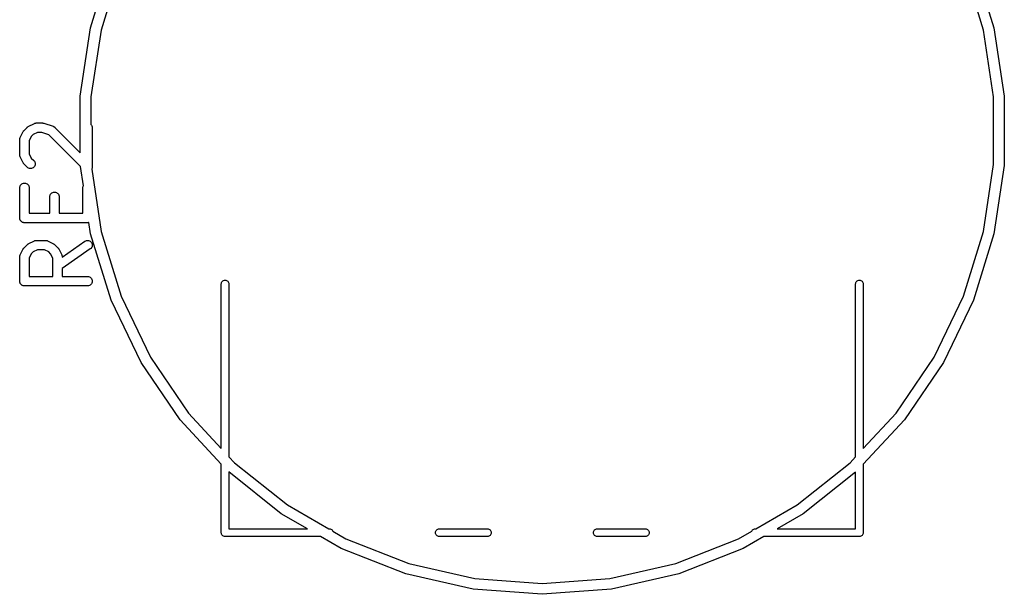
# Model space of a CAD drawing. Extents: x 3.09 to 8.99, y -6.18 to -2.41.
# Tile 19 of 119: x 4.02 to 4.64, y -4.12 to -3.76. Entities that reach past the tile are written whole.
import ezdxf

# ---------------------------------------------------------------- set-up
doc = ezdxf.new("R2010")
doc.units = 0
doc.header["$MEASUREMENT"] = 0
doc.layers.add('BLACK', color=7, linetype='CONTINUOUS')

msp = doc.modelspace()

# ---------------------------------------------------------------- linework, layer by layer
at = {"layer": 'BLACK', "linetype": 'CONTINUOUS'}
for p, q in [((4.0685, -3.76575), (4.08122, -3.72451)), ((4.61878, -3.72451), (4.6315, -3.76575)), ((4.08745, -3.72696), (4.07502, -3.76724)), ((4.62498, -3.76724), (4.61255, -3.72696)), ((4.06207, -3.80842), (4.0685, -3.76575)), ((4.07502, -3.76724), (4.06874, -3.80892)), ((4.63126, -3.80892), (4.62498, -3.76724)), ((4.6315, -3.76575), (4.63793, -3.80842)), ((4.06207, -3.8437), (4.06207, -3.80842)), ((4.06874, -3.80892), (4.06874, -3.82601)), ((4.63126, -3.85108), (4.63126, -3.80892)), ((4.63793, -3.80842), (4.63793, -3.85158)), ((4.02705, -3.82973), (4.02892, -3.82785)), ((4.02892, -3.82785), (4.02895, -3.82782)), ((4.02895, -3.82782), (4.02908, -3.82772)), ((4.02908, -3.82772), (4.0292, -3.82761)), ((4.0292, -3.82761), (4.0293, -3.82754)), ((4.0293, -3.82754), (4.0294, -3.82747)), ((4.0294, -3.82747), (4.02955, -3.82739)), ((4.02955, -3.82739), (4.02969, -3.8273)), ((4.02969, -3.8273), (4.03344, -3.82543)), ((4.03344, -3.82543), (4.03347, -3.82541)), ((4.03347, -3.82541), (4.03356, -3.82538)), ((4.03356, -3.82538), (4.03363, -3.82534)), ((4.03363, -3.82534), (4.03383, -3.82528)), ((4.03383, -3.82528), (4.03402, -3.82521)), ((4.03402, -3.82521), (4.0341, -3.8252)), ((4.0341, -3.8252), (4.03418, -3.82517)), ((4.03418, -3.82517), (4.03439, -3.82515)), ((4.03439, -3.82515), (4.03458, -3.82512)), ((4.03458, -3.82512), (4.03467, -3.82512)), ((4.03467, -3.82512), (4.03476, -3.82511)), ((4.03476, -3.82511), (4.03851, -3.82511)), ((4.03851, -3.82511), (4.03855, -3.82511)), ((4.03855, -3.82511), (4.03871, -3.82513)), ((4.03871, -3.82513), (4.03888, -3.82514)), ((4.03888, -3.82514), (4.039, -3.82517)), ((4.039, -3.82517), (4.03912, -3.82518)), ((4.03912, -3.82518), (4.03928, -3.82523)), ((4.03928, -3.82523), (4.03944, -3.82527)), ((4.03944, -3.82527), (4.04507, -3.82714)), ((4.04507, -3.82714), (4.0451, -3.82715)), ((4.0451, -3.82715), (4.04518, -3.82719)), ((4.04518, -3.82719), (4.04527, -3.82722)), ((4.04527, -3.82722), (4.04544, -3.82731)), ((4.04544, -3.82731), (4.04563, -3.8274)), ((4.04563, -3.8274), (4.0457, -3.82745)), ((4.0457, -3.82745), (4.04577, -3.82749)), ((4.04577, -3.82749), (4.04593, -3.82762)), ((4.04593, -3.82762), (4.04609, -3.82774)), ((4.04609, -3.82774), (4.04615, -3.8278)), ((4.04615, -3.8278), (4.04622, -3.82785)), ((4.04622, -3.82785), (4.06207, -3.8437)), ((4.06874, -3.82601), (4.06909, -3.82643)), ((4.06909, -3.82643), (4.06936, -3.82694)), ((4.06936, -3.82694), (4.06953, -3.82749)), ((4.06953, -3.82749), (4.06958, -3.82807)), ((4.06958, -3.82807), (4.06958, -3.85244)), ((4.02435, -3.83515), (4.02437, -3.83495)), ((4.02437, -3.83495), (4.0244, -3.83487)), ((4.0244, -3.83487), (4.02441, -3.83478)), ((4.02441, -3.83478), (4.02448, -3.83459)), ((4.02448, -3.83459), (4.02455, -3.8344)), ((4.02455, -3.8344), (4.02459, -3.83433)), ((4.02459, -3.83433), (4.02462, -3.83425)), ((4.02462, -3.83425), (4.02649, -3.8305)), ((4.02649, -3.8305), (4.02651, -3.83046)), ((4.02651, -3.83046), (4.0266, -3.83032)), ((4.0266, -3.83032), (4.02668, -3.83017)), ((4.02668, -3.83017), (4.02676, -3.83008)), ((4.02676, -3.83008), (4.02683, -3.82998)), ((4.02683, -3.82998), (4.02694, -3.82986)), ((4.02694, -3.82986), (4.02705, -3.82973)), ((4.03156, -3.83357), (4.03021, -3.83626)), ((4.03276, -3.83237), (4.03156, -3.83357)), ((4.03546, -3.83102), (4.03276, -3.83237)), ((4.03803, -3.83102), (4.03546, -3.83102)), ((4.04254, -3.83252), (4.03803, -3.83102)), ((4.06215, -3.85214), (4.04254, -3.83252)), ((4.02431, -3.83535), (4.02435, -3.83515)), ((4.02432, -3.83544), (4.02431, -3.83535)), ((4.02431, -3.83552), (4.02432, -3.83544)), ((4.02431, -3.83557), (4.02431, -3.83552)), ((4.02431, -3.84494), (4.02431, -3.83557)), ((4.03021, -3.83626), (4.03021, -3.84424)), ((4.02431, -3.84503), (4.02431, -3.84494)), ((4.02431, -3.84511), (4.02431, -3.84503)), ((4.02434, -3.84531), (4.02431, -3.84511)), ((4.02436, -3.84551), (4.02434, -3.84531)), ((4.02439, -3.8456), (4.02436, -3.84551)), ((4.0244, -3.84568), (4.02439, -3.8456)), ((4.02447, -3.84587), (4.0244, -3.84568)), ((4.02453, -3.84607), (4.02447, -3.84587)), ((4.02457, -3.84614), (4.02453, -3.84607)), ((4.0246, -3.84622), (4.02457, -3.84614)), ((4.02462, -3.84626), (4.0246, -3.84622)), ((4.02649, -3.85001), (4.02462, -3.84626)), ((4.03021, -3.84424), (4.03156, -3.84694)), ((4.03156, -3.84694), (4.0331, -3.84848)), ((4.02658, -3.85015), (4.02649, -3.85001)), ((4.02666, -3.8503), (4.02658, -3.85015)), ((4.02673, -3.85039), (4.02666, -3.8503)), ((4.0268, -3.8505), (4.02673, -3.85039)), ((4.02691, -3.85062), (4.0268, -3.8505)), ((4.02702, -3.85075), (4.02691, -3.85062)), ((4.02705, -3.85078), (4.02702, -3.85075)), ((4.02892, -3.85265), (4.02705, -3.85078)), ((4.02937, -3.85302), (4.02892, -3.85265)), ((4.02987, -3.85329), (4.02937, -3.85302)), ((4.03042, -3.85346), (4.02987, -3.85329)), ((4.031, -3.85352), (4.03042, -3.85346)), ((4.03157, -3.85346), (4.031, -3.85352)), ((4.03212, -3.8533), (4.03157, -3.85346)), ((4.03263, -3.85303), (4.03212, -3.8533)), ((4.03308, -3.85267), (4.03263, -3.85303)), ((4.03345, -3.85222), (4.03308, -3.85267)), ((4.0331, -3.84848), (4.03313, -3.84851)), ((4.03313, -3.84851), (4.03348, -3.84896)), ((4.03373, -3.85172), (4.03345, -3.85222)), ((4.03348, -3.84896), (4.03375, -3.84947)), ((4.0339, -3.85117), (4.03373, -3.85172)), ((4.03375, -3.84947), (4.03391, -3.85002)), ((4.03396, -3.8506), (4.0339, -3.85117)), ((4.03391, -3.85002), (4.03396, -3.8506)), ((4.06398, -3.86428), (4.06215, -3.85214)), ((4.06943, -3.85332), (4.06935, -3.85359)), ((4.06952, -3.85305), (4.06943, -3.85332)), ((4.06955, -3.85276), (4.06952, -3.85304)), ((4.06952, -3.85304), (4.06952, -3.85305)), ((4.06952, -3.85305), (4.06952, -3.85305)), ((4.06958, -3.85248), (4.06955, -3.85276)), ((4.06958, -3.85244), (4.06958, -3.85247)), ((4.06958, -3.85247), (4.06958, -3.85247)), ((4.06958, -3.85247), (4.06958, -3.85247)), ((4.06958, -3.85247), (4.06958, -3.85248)), ((4.62498, -3.89276), (4.63126, -3.85108)), ((4.63793, -3.85158), (4.6315, -3.89425)), ((4.06921, -3.85384), (4.06917, -3.85392)), ((4.06917, -3.85392), (4.07502, -3.89276)), ((4.06934, -3.8536), (4.06921, -3.85384)), ((4.06935, -3.85359), (4.06934, -3.8536)), ((4.06934, -3.8536), (4.06934, -3.8536)), ((4.02431, -3.86552), (4.02437, -3.86495)), ((4.02431, -3.86556), (4.02431, -3.86552)), ((4.02431, -3.88431), (4.02431, -3.86556)), ((4.02437, -3.86495), (4.02455, -3.8644)), ((4.02455, -3.8644), (4.02482, -3.86389)), ((4.02482, -3.86389), (4.02519, -3.86345)), ((4.02519, -3.86345), (4.02564, -3.86309)), ((4.02564, -3.86309), (4.02615, -3.86282)), ((4.02615, -3.86282), (4.02671, -3.86266)), ((4.02671, -3.86266), (4.02728, -3.86261)), ((4.02728, -3.86261), (4.02785, -3.86267)), ((4.02785, -3.86267), (4.0284, -3.86284)), ((4.0284, -3.86284), (4.02891, -3.86311)), ((4.02891, -3.86311), (4.02935, -3.86348)), ((4.02935, -3.86348), (4.02972, -3.86393)), ((4.02972, -3.86393), (4.02999, -3.86444)), ((4.02999, -3.86444), (4.03016, -3.86499)), ((4.03016, -3.86499), (4.03021, -3.86556)), ((4.03021, -3.86556), (4.03021, -3.88136)), ((4.06368, -3.86552), (4.06374, -3.86495)), ((4.06368, -3.86556), (4.06368, -3.86552)), ((4.06368, -3.88136), (4.06368, -3.86556)), ((4.06374, -3.86495), (4.06392, -3.8644)), ((4.06392, -3.8644), (4.06398, -3.86428)), ((4.04305, -3.87115), (4.04312, -3.87057)), ((4.04305, -3.87119), (4.04305, -3.87115)), ((4.04305, -3.88136), (4.04305, -3.87119)), ((4.04312, -3.87057), (4.04329, -3.87002)), ((4.04329, -3.87002), (4.04357, -3.86952)), ((4.04357, -3.86952), (4.04394, -3.86908)), ((4.04394, -3.86908), (4.04439, -3.86872)), ((4.04439, -3.86872), (4.0449, -3.86845)), ((4.0449, -3.86845), (4.04545, -3.86829)), ((4.04545, -3.86829), (4.04603, -3.86823)), ((4.04603, -3.86823), (4.0466, -3.86829)), ((4.0466, -3.86829), (4.04715, -3.86846)), ((4.04715, -3.86846), (4.04766, -3.86874)), ((4.04766, -3.86874), (4.0481, -3.86911)), ((4.0481, -3.86911), (4.04847, -3.86955)), ((4.04847, -3.86955), (4.04874, -3.87006)), ((4.04874, -3.87006), (4.0489, -3.87061)), ((4.0489, -3.87061), (4.04896, -3.87119)), ((4.04896, -3.87119), (4.04896, -3.88136)), ((4.03021, -3.88136), (4.04305, -3.88136)), ((4.04896, -3.88136), (4.06368, -3.88136)), ((4.02433, -3.88459), (4.02431, -3.88431)), ((4.02436, -3.88486), (4.02433, -3.88459)), ((4.02436, -3.88487), (4.02436, -3.88486)), ((4.02436, -3.88488), (4.02436, -3.88487)), ((4.02444, -3.88515), (4.02436, -3.88488)), ((4.02452, -3.88542), (4.02444, -3.88515)), ((4.02453, -3.88543), (4.02452, -3.88542)), ((4.02453, -3.88544), (4.02453, -3.88543)), ((4.02466, -3.88568), (4.02453, -3.88544)), ((4.02479, -3.88593), (4.02466, -3.88568)), ((4.0248, -3.88594), (4.02479, -3.88593)), ((4.02479, -3.88593), (4.02479, -3.88593)), ((4.02498, -3.88616), (4.0248, -3.88594)), ((4.02515, -3.88638), (4.02498, -3.88616)), ((4.02516, -3.88638), (4.02515, -3.88638)), ((4.02516, -3.88639), (4.02516, -3.88638)), ((4.02538, -3.88657), (4.02516, -3.88639)), ((4.02559, -3.88675), (4.02538, -3.88657)), ((4.0256, -3.88675), (4.02559, -3.88675)), ((4.02561, -3.88676), (4.0256, -3.88675)), ((4.02585, -3.88689), (4.02561, -3.88676)), ((4.0261, -3.88702), (4.02585, -3.88689)), ((4.02611, -3.88703), (4.0261, -3.88702)), ((4.02638, -3.88711), (4.02611, -3.88703)), ((4.02611, -3.88703), (4.02611, -3.88703)), ((4.02665, -3.8872), (4.02638, -3.88711)), ((4.02666, -3.8872), (4.02665, -3.8872)), ((4.02667, -3.8872), (4.02666, -3.8872)), ((4.02694, -3.88723), (4.02667, -3.8872)), ((4.02722, -3.88726), (4.02694, -3.88723)), ((4.02724, -3.88726), (4.02722, -3.88726)), ((4.02726, -3.88726), (4.02724, -3.88726)), ((4.02724, -3.88726), (4.02724, -3.88726)), ((4.02724, -3.88726), (4.02724, -3.88726)), ((4.06663, -3.88726), (4.02726, -3.88726)), ((4.06691, -3.88724), (4.06663, -3.88726)), ((4.06718, -3.88721), (4.06691, -3.88724)), ((4.06719, -3.88721), (4.06718, -3.88721)), ((4.0672, -3.88721), (4.06719, -3.88721)), ((4.06743, -3.88714), (4.0672, -3.88721)), ((4.0685, -3.89425), (4.06743, -3.88714)), ((4.08122, -3.93549), (4.0685, -3.89425)), ((4.07502, -3.89276), (4.08745, -3.93304)), ((4.61255, -3.93304), (4.62498, -3.89276)), ((4.6315, -3.89425), (4.61878, -3.93549)), ((4.02705, -3.90284), (4.02892, -3.90097)), ((4.02892, -3.90097), (4.02895, -3.90094)), ((4.02895, -3.90094), (4.02908, -3.90084)), ((4.02908, -3.90084), (4.0292, -3.90072)), ((4.0292, -3.90072), (4.0293, -3.90066)), ((4.0293, -3.90066), (4.0294, -3.90058)), ((4.0294, -3.90058), (4.02955, -3.90051)), ((4.02955, -3.90051), (4.02969, -3.90042)), ((4.02969, -3.90042), (4.03344, -3.89854)), ((4.03344, -3.89854), (4.03347, -3.89852)), ((4.03347, -3.89852), (4.03356, -3.89849)), ((4.03356, -3.89849), (4.03363, -3.89845)), ((4.03363, -3.89845), (4.03383, -3.89839)), ((4.03383, -3.89839), (4.03402, -3.89833)), ((4.03402, -3.89833), (4.0341, -3.89831)), ((4.0341, -3.89831), (4.03418, -3.89829)), ((4.03418, -3.89829), (4.03439, -3.89827)), ((4.03439, -3.89827), (4.03458, -3.89824)), ((4.03458, -3.89824), (4.03467, -3.89824)), ((4.03467, -3.89824), (4.03476, -3.89823)), ((4.03476, -3.89823), (4.04038, -3.89823)), ((4.04038, -3.89823), (4.04042, -3.89823)), ((4.04042, -3.89823), (4.04051, -3.89824)), ((4.04051, -3.89824), (4.0406, -3.89824)), ((4.0406, -3.89824), (4.0408, -3.89827)), ((4.0408, -3.89827), (4.041, -3.89829)), ((4.041, -3.89829), (4.04108, -3.89832)), ((4.04108, -3.89832), (4.04116, -3.89834)), ((4.04116, -3.89834), (4.04135, -3.89841)), ((4.04135, -3.89841), (4.04155, -3.89847)), ((4.04155, -3.89847), (4.04162, -3.89851)), ((4.04162, -3.89851), (4.0417, -3.89854)), ((4.0417, -3.89854), (4.04545, -3.90042)), ((4.04545, -3.90042), (4.04549, -3.90044)), ((4.04549, -3.90044), (4.04563, -3.90053)), ((4.04563, -3.90053), (4.04577, -3.9006)), ((4.04577, -3.9006), (4.04587, -3.90068)), ((4.04587, -3.90068), (4.04597, -3.90075)), ((4.04597, -3.90075), (4.04609, -3.90086)), ((4.04609, -3.90086), (4.04622, -3.90097)), ((4.04622, -3.90097), (4.04809, -3.90284)), ((4.05083, -3.90864), (4.06494, -3.89876)), ((4.06494, -3.89876), (4.06497, -3.89874)), ((4.06497, -3.89874), (4.06548, -3.89846)), ((4.06548, -3.89846), (4.06603, -3.89829)), ((4.06603, -3.89829), (4.0666, -3.89823)), ((4.0666, -3.89823), (4.06717, -3.89828)), ((4.06717, -3.89828), (4.06773, -3.89844)), ((4.06773, -3.89844), (4.06824, -3.89871)), ((4.06824, -3.89871), (4.06869, -3.89907)), ((4.06869, -3.89907), (4.06906, -3.89951)), ((4.06906, -3.89951), (4.06934, -3.90001)), ((4.06938, -3.90226), (4.06912, -3.90277)), ((4.06934, -3.90001), (4.06952, -3.90056)), ((4.06954, -3.90171), (4.06938, -3.90226)), ((4.06952, -3.90056), (4.06958, -3.90113)), ((4.06958, -3.90113), (4.06954, -3.90171)), ((4.02431, -3.90847), (4.02435, -3.90827)), ((4.02432, -3.90855), (4.02431, -3.90847)), ((4.02431, -3.90864), (4.02432, -3.90855)), ((4.02431, -3.90868), (4.02431, -3.90864)), ((4.02431, -3.92368), (4.02431, -3.90868)), ((4.02435, -3.90827), (4.02437, -3.90807)), ((4.02437, -3.90807), (4.0244, -3.90799)), ((4.0244, -3.90799), (4.02441, -3.9079)), ((4.02441, -3.9079), (4.02448, -3.90771)), ((4.02448, -3.90771), (4.02455, -3.90752)), ((4.02455, -3.90752), (4.02459, -3.90744)), ((4.02459, -3.90744), (4.02462, -3.90736)), ((4.02462, -3.90736), (4.02649, -3.90361)), ((4.02649, -3.90361), (4.02651, -3.90358)), ((4.02651, -3.90358), (4.0266, -3.90344)), ((4.0266, -3.90344), (4.02668, -3.90329)), ((4.02668, -3.90329), (4.02676, -3.90319)), ((4.02676, -3.90319), (4.02683, -3.90309)), ((4.02683, -3.90309), (4.02694, -3.90297)), ((4.02694, -3.90297), (4.02705, -3.90284)), ((4.03156, -3.90668), (4.03021, -3.90938)), ((4.03276, -3.90548), (4.03156, -3.90668)), ((4.03546, -3.90414), (4.03276, -3.90548)), ((4.03969, -3.90414), (4.03546, -3.90414)), ((4.04238, -3.90548), (4.03969, -3.90414)), ((4.04358, -3.90668), (4.04238, -3.90548)), ((4.04493, -3.90938), (4.04358, -3.90668)), ((4.04809, -3.90284), (4.04812, -3.90287)), ((4.04812, -3.90287), (4.04823, -3.903)), ((4.04823, -3.903), (4.04834, -3.90312)), ((4.04834, -3.90312), (4.04841, -3.90323)), ((4.04841, -3.90323), (4.04848, -3.90332)), ((4.04848, -3.90332), (4.04856, -3.90347)), ((4.04856, -3.90347), (4.04865, -3.90361)), ((4.04865, -3.90361), (4.05052, -3.90736)), ((4.05052, -3.90736), (4.05054, -3.9074)), ((4.05054, -3.9074), (4.05057, -3.90748)), ((4.05057, -3.90748), (4.05061, -3.90756)), ((4.05061, -3.90756), (4.05067, -3.90775)), ((4.05067, -3.90775), (4.05074, -3.90794)), ((4.05074, -3.90794), (4.05075, -3.90803)), ((4.05075, -3.90803), (4.05078, -3.90811)), ((4.05078, -3.90811), (4.0508, -3.90831)), ((4.0508, -3.90831), (4.05083, -3.90851)), ((4.06832, -3.9036), (4.05083, -3.91584)), ((4.05083, -3.90851), (4.05083, -3.9086)), ((4.05083, -3.9086), (4.05083, -3.90864)), ((4.06876, -3.90323), (4.06832, -3.9036)), ((4.06912, -3.90277), (4.06876, -3.90323)), ((4.03021, -3.90938), (4.03021, -3.92073)), ((4.04493, -3.92073), (4.04493, -3.90938)), ((4.03021, -3.92073), (4.04493, -3.92073)), ((4.05083, -3.91584), (4.05083, -3.92073)), ((4.05083, -3.92073), (4.06663, -3.92073)), ((4.06663, -3.92073), (4.06667, -3.92073)), ((4.06667, -3.92073), (4.06724, -3.92079)), ((4.06724, -3.92079), (4.06779, -3.92097)), ((4.06779, -3.92097), (4.0683, -3.92124)), ((4.02433, -3.92396), (4.02431, -3.92368)), ((4.02436, -3.92423), (4.02433, -3.92396)), ((4.02436, -3.92424), (4.02436, -3.92423)), ((4.02436, -3.92425), (4.02436, -3.92424)), ((4.02444, -3.92452), (4.02436, -3.92425)), ((4.02452, -3.92479), (4.02444, -3.92452)), ((4.02453, -3.9248), (4.02452, -3.92479)), ((4.02453, -3.92481), (4.02453, -3.9248)), ((4.02466, -3.92505), (4.02453, -3.92481)), ((4.02479, -3.9253), (4.02466, -3.92505)), ((4.0248, -3.92531), (4.02479, -3.9253)), ((4.02479, -3.9253), (4.02479, -3.9253)), ((4.02498, -3.92553), (4.0248, -3.92531)), ((4.02515, -3.92575), (4.02498, -3.92553)), ((4.02516, -3.92575), (4.02515, -3.92575)), ((4.02516, -3.92576), (4.02516, -3.92575)), ((4.02538, -3.92594), (4.02516, -3.92576)), ((4.02559, -3.92612), (4.02538, -3.92594)), ((4.0256, -3.92612), (4.02559, -3.92612)), ((4.02561, -3.92613), (4.0256, -3.92612)), ((4.02585, -3.92626), (4.02561, -3.92613)), ((4.0261, -3.92639), (4.02585, -3.92626)), ((4.02611, -3.9264), (4.0261, -3.92639)), ((4.02638, -3.92648), (4.02611, -3.9264)), ((4.02611, -3.9264), (4.02611, -3.9264)), ((4.02665, -3.92657), (4.02638, -3.92648)), ((4.02666, -3.92657), (4.02665, -3.92657)), ((4.02667, -3.92657), (4.02666, -3.92657)), ((4.02694, -3.9266), (4.02667, -3.92657)), ((4.02722, -3.92663), (4.02694, -3.9266)), ((4.02724, -3.92663), (4.02722, -3.92663)), ((4.02726, -3.92663), (4.02724, -3.92663)), ((4.02724, -3.92663), (4.02724, -3.92663)), ((4.02724, -3.92663), (4.02724, -3.92663)), ((4.06663, -3.92663), (4.02726, -3.92663)), ((4.0672, -3.92658), (4.06663, -3.92663)), ((4.06775, -3.92641), (4.0672, -3.92658)), ((4.06826, -3.92614), (4.06775, -3.92641)), ((4.06871, -3.92578), (4.06826, -3.92614)), ((4.0683, -3.92124), (4.06874, -3.92161)), ((4.06908, -3.92533), (4.06871, -3.92578)), ((4.06874, -3.92161), (4.0691, -3.92206)), ((4.06935, -3.92482), (4.06908, -3.92533)), ((4.0691, -3.92206), (4.06937, -3.92257)), ((4.06952, -3.92427), (4.06935, -3.92482)), ((4.06937, -3.92257), (4.06953, -3.92313)), ((4.06958, -3.9237), (4.06952, -3.92427)), ((4.06953, -3.92313), (4.06958, -3.9237)), ((4.14996, -3.92524), (4.14999, -3.92489)), ((4.14996, -4.02792), (4.14996, -3.92524)), ((4.14999, -3.92489), (4.15013, -3.92445)), ((4.15013, -3.92445), (4.15035, -3.92404)), ((4.15035, -3.92404), (4.15064, -3.92368)), ((4.15064, -3.92368), (4.151, -3.92338)), ((4.151, -3.92338), (4.15141, -3.92316)), ((4.15141, -3.92316), (4.15186, -3.92303)), ((4.15186, -3.92303), (4.15232, -3.92298)), ((4.15232, -3.92298), (4.15279, -3.92303)), ((4.15279, -3.92303), (4.15323, -3.92316)), ((4.15323, -3.92316), (4.15364, -3.92338)), ((4.15364, -3.92338), (4.154, -3.92368)), ((4.154, -3.92368), (4.1543, -3.92404)), ((4.1543, -3.92404), (4.15452, -3.92445)), ((4.15452, -3.92445), (4.15465, -3.92489)), ((4.15465, -3.92489), (4.15469, -3.92524)), ((4.15469, -3.92524), (4.15469, -4.03301)), ((4.54528, -3.92524), (4.54531, -3.92489)), ((4.54528, -4.03305), (4.54528, -3.92524)), ((4.54531, -3.92489), (4.54544, -3.92445)), ((4.54544, -3.92445), (4.54566, -3.92404)), ((4.54566, -3.92404), (4.54596, -3.92368)), ((4.54596, -3.92368), (4.54632, -3.92338)), ((4.54632, -3.92338), (4.54673, -3.92316)), ((4.54673, -3.92316), (4.54717, -3.92303)), ((4.54717, -3.92303), (4.54764, -3.92298)), ((4.54764, -3.92298), (4.5481, -3.92303)), ((4.5481, -3.92303), (4.54855, -3.92316)), ((4.54855, -3.92316), (4.54896, -3.92338)), ((4.54896, -3.92338), (4.54932, -3.92368)), ((4.54932, -3.92368), (4.54961, -3.92404)), ((4.54961, -3.92404), (4.54983, -3.92445)), ((4.54983, -3.92445), (4.54997, -3.92489)), ((4.54997, -3.92489), (4.55, -3.92524)), ((4.55, -3.92524), (4.55, -4.02796)), ((4.08745, -3.93304), (4.10574, -3.97102)), ((4.59426, -3.97102), (4.61255, -3.93304)), ((4.09994, -3.97437), (4.08122, -3.93549)), ((4.61878, -3.93549), (4.60006, -3.97437)), ((4.12425, -4.01003), (4.09994, -3.97437)), ((4.10574, -3.97102), (4.12949, -4.00585)), ((4.57051, -4.00585), (4.59426, -3.97102)), ((4.60006, -3.97437), (4.57575, -4.01003)), ((4.12949, -4.00585), (4.14996, -4.02792)), ((4.55, -4.02796), (4.57051, -4.00585)), ((4.14996, -4.03773), (4.12425, -4.01003)), ((4.57575, -4.01003), (4.55, -4.03777)), ((4.15469, -4.03301), (4.15816, -4.03676)), ((4.15816, -4.03676), (4.19112, -4.06304)), ((4.50888, -4.06304), (4.54184, -4.03676)), ((4.54184, -4.03676), (4.54528, -4.03305)), ((4.14996, -4.08024), (4.14996, -4.03773)), ((4.18735, -4.06857), (4.15469, -4.04252)), ((4.15469, -4.04252), (4.15469, -4.07799)), ((4.54528, -4.04255), (4.51265, -4.06857)), ((4.54528, -4.07799), (4.54528, -4.04255)), ((4.55, -4.03777), (4.55, -4.08024)), ((4.19112, -4.06304), (4.21702, -4.07799)), ((4.48298, -4.07799), (4.50888, -4.06304)), ((4.20367, -4.07799), (4.18735, -4.06857)), ((4.51265, -4.06857), (4.49633, -4.07799)), ((4.14995, -4.08035), (4.14996, -4.08024)), ((4.14999, -4.08082), (4.14995, -4.08035)), ((4.15469, -4.07799), (4.20367, -4.07799)), ((4.21702, -4.07799), (4.2174, -4.07799)), ((4.2174, -4.07799), (4.21775, -4.07803)), ((4.21775, -4.07803), (4.21819, -4.07816)), ((4.21819, -4.07816), (4.2186, -4.07838)), ((4.2186, -4.07838), (4.21896, -4.07868)), ((4.21896, -4.07868), (4.21926, -4.07904)), ((4.21926, -4.07904), (4.21945, -4.0794)), ((4.21945, -4.0794), (4.22762, -4.08412)), ((4.28349, -4.08035), (4.28354, -4.07989)), ((4.28354, -4.08082), (4.28349, -4.08035)), ((4.28354, -4.07989), (4.28367, -4.07945)), ((4.28367, -4.07945), (4.28389, -4.07904)), ((4.28389, -4.07904), (4.28419, -4.07868)), ((4.28419, -4.07868), (4.28455, -4.07838)), ((4.28455, -4.07838), (4.28496, -4.07816)), ((4.28496, -4.07816), (4.2854, -4.07803)), ((4.2854, -4.07803), (4.28575, -4.07799)), ((4.28575, -4.07799), (4.31586, -4.07799)), ((4.31586, -4.07799), (4.31621, -4.07803)), ((4.31621, -4.07803), (4.31666, -4.07816)), ((4.31666, -4.07816), (4.31707, -4.07838)), ((4.31707, -4.07838), (4.31743, -4.07868)), ((4.31743, -4.07868), (4.31772, -4.07904)), ((4.31772, -4.07904), (4.31794, -4.07945)), ((4.31794, -4.07945), (4.31808, -4.07989)), ((4.31808, -4.07989), (4.31812, -4.08035)), ((4.31812, -4.08035), (4.31808, -4.08082)), ((4.38192, -4.08035), (4.38196, -4.07989)), ((4.38196, -4.08082), (4.38192, -4.08035)), ((4.38196, -4.07989), (4.3821, -4.07945)), ((4.3821, -4.07945), (4.38232, -4.07904)), ((4.38232, -4.07904), (4.38261, -4.07868)), ((4.38261, -4.07868), (4.38297, -4.07838)), ((4.38297, -4.07838), (4.38338, -4.07816)), ((4.38338, -4.07816), (4.38383, -4.07803)), ((4.38383, -4.07803), (4.38418, -4.07799)), ((4.38418, -4.07799), (4.41429, -4.07799)), ((4.41429, -4.07799), (4.41464, -4.07803)), ((4.41464, -4.07803), (4.41508, -4.07816)), ((4.41508, -4.07816), (4.41549, -4.07838)), ((4.41549, -4.07838), (4.41585, -4.07868)), ((4.41585, -4.07868), (4.41615, -4.07904)), ((4.41615, -4.07904), (4.41637, -4.07945)), ((4.41637, -4.07945), (4.4165, -4.07989)), ((4.4165, -4.07989), (4.41655, -4.08035)), ((4.41655, -4.08035), (4.4165, -4.08082)), ((4.47238, -4.08412), (4.48049, -4.07943)), ((4.48049, -4.07943), (4.4807, -4.07904)), ((4.4807, -4.07904), (4.481, -4.07868)), ((4.481, -4.07868), (4.48136, -4.07838)), ((4.48136, -4.07838), (4.48177, -4.07816)), ((4.48177, -4.07816), (4.48221, -4.07803)), ((4.48221, -4.07803), (4.48256, -4.07799)), ((4.48256, -4.07799), (4.48298, -4.07799)), ((4.49633, -4.07799), (4.54528, -4.07799)), ((4.55, -4.08047), (4.54998, -4.08067)), ((4.55, -4.08024), (4.55001, -4.08035)), ((4.55001, -4.08035), (4.55, -4.08047)), ((4.55, -4.08047), (4.55, -4.08047)), ((4.15013, -4.08126), (4.14999, -4.08082)), ((4.15035, -4.08167), (4.15013, -4.08126)), ((4.15064, -4.08203), (4.15035, -4.08167)), ((4.151, -4.08233), (4.15064, -4.08203)), ((4.15141, -4.08255), (4.151, -4.08233)), ((4.15186, -4.08268), (4.15141, -4.08255)), ((4.1522, -4.08272), (4.15186, -4.08268)), ((4.15232, -4.08273), (4.1522, -4.08272)), ((4.15244, -4.08272), (4.15232, -4.08273)), ((4.21185, -4.08272), (4.15244, -4.08272)), ((4.22472, -4.09015), (4.21185, -4.08272)), ((4.22762, -4.08412), (4.26687, -4.09952)), ((4.28367, -4.08126), (4.28354, -4.08082)), ((4.28389, -4.08167), (4.28367, -4.08126)), ((4.28419, -4.08203), (4.28389, -4.08167)), ((4.28455, -4.08233), (4.28419, -4.08203)), ((4.28496, -4.08255), (4.28455, -4.08233)), ((4.2854, -4.08268), (4.28496, -4.08255)), ((4.28575, -4.08272), (4.2854, -4.08268)), ((4.31586, -4.08272), (4.28575, -4.08272)), ((4.31621, -4.08268), (4.31586, -4.08272)), ((4.31666, -4.08255), (4.31621, -4.08268)), ((4.31707, -4.08233), (4.31666, -4.08255)), ((4.31743, -4.08203), (4.31707, -4.08233)), ((4.31772, -4.08167), (4.31743, -4.08203)), ((4.31794, -4.08126), (4.31772, -4.08167)), ((4.31808, -4.08082), (4.31794, -4.08126)), ((4.3821, -4.08126), (4.38196, -4.08082)), ((4.38232, -4.08167), (4.3821, -4.08126)), ((4.38261, -4.08203), (4.38232, -4.08167)), ((4.38297, -4.08233), (4.38261, -4.08203)), ((4.38338, -4.08255), (4.38297, -4.08233)), ((4.38383, -4.08268), (4.38338, -4.08255)), ((4.38418, -4.08272), (4.38383, -4.08268)), ((4.41429, -4.08272), (4.38418, -4.08272)), ((4.41464, -4.08268), (4.41429, -4.08272)), ((4.41508, -4.08255), (4.41464, -4.08268)), ((4.41549, -4.08233), (4.41508, -4.08255)), ((4.41585, -4.08203), (4.41549, -4.08233)), ((4.41615, -4.08167), (4.41585, -4.08203)), ((4.41637, -4.08126), (4.41615, -4.08167)), ((4.4165, -4.08082), (4.41637, -4.08126)), ((4.43313, -4.09952), (4.47238, -4.08412)), ((4.48815, -4.08272), (4.47528, -4.09015)), ((4.54752, -4.08272), (4.48815, -4.08272)), ((4.54764, -4.08273), (4.54752, -4.08272)), ((4.54775, -4.08272), (4.54764, -4.08273)), ((4.5481, -4.08268), (4.54775, -4.08272)), ((4.54775, -4.08272), (4.54775, -4.08272)), ((4.54855, -4.08255), (4.5481, -4.08268)), ((4.54896, -4.08233), (4.54855, -4.08255)), ((4.54932, -4.08203), (4.54896, -4.08233)), ((4.54961, -4.08167), (4.54932, -4.08203)), ((4.54983, -4.08126), (4.54961, -4.08167)), ((4.54997, -4.08082), (4.54983, -4.08126)), ((4.54998, -4.08067), (4.54997, -4.08082)), ((4.26489, -4.10591), (4.22472, -4.09015)), ((4.47528, -4.09015), (4.43511, -4.10591)), ((4.26687, -4.09952), (4.30796, -4.1089)), ((4.39204, -4.1089), (4.43313, -4.09952)), ((4.30697, -4.11552), (4.26489, -4.10591)), ((4.30796, -4.1089), (4.35, -4.11205)), ((4.35, -4.11205), (4.39204, -4.1089)), ((4.43511, -4.10591), (4.39303, -4.11552)), ((4.35, -4.11874), (4.30697, -4.11552)), ((4.39303, -4.11552), (4.35, -4.11874))]:
    msp.add_line(p, q, dxfattribs=at)

doc.saveas('drawing.dxf')
